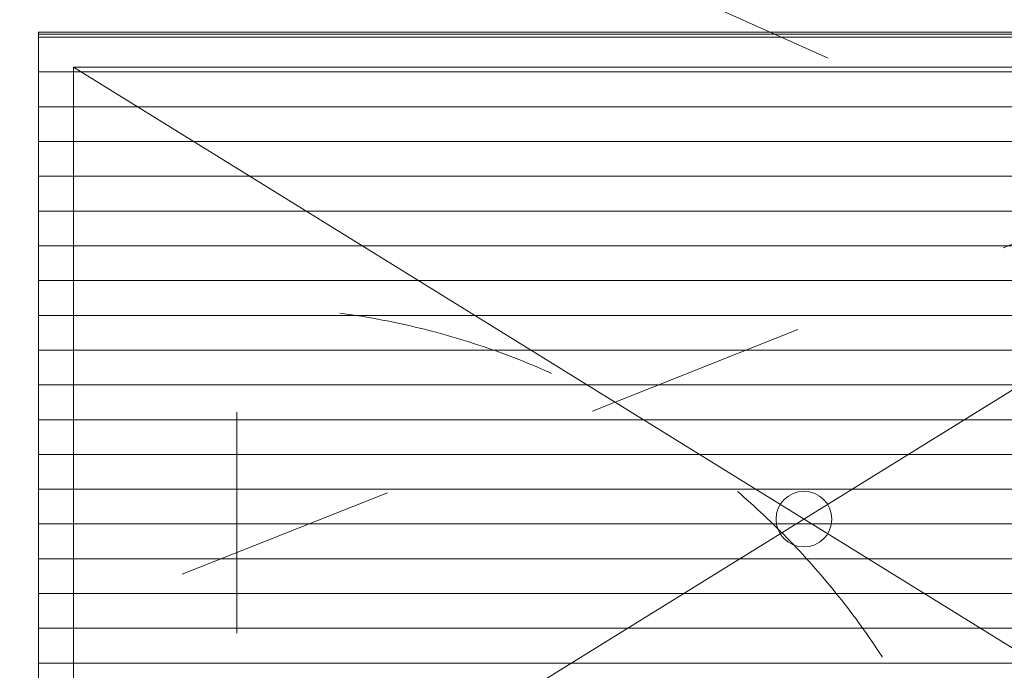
# Model space of a CAD drawing. Header units: millimetres. Extents: x -2180 to 54567, y -1945 to 22251.
# Tile 128 of 143: x 31514 to 32929, y 11140 to 12075. Entities that reach past the tile are written whole.
import ezdxf

# ---------------------------------------------------------------- set-up
doc = ezdxf.new("R2010")
doc.units = ezdxf.units.MM
doc.linetypes.add('Dash', pattern=[635, 317.5, -317.5])
doc.linetypes.add('IMPORT-Dash', pattern=[635, 317.5, -317.5])
for name, color, linetype, lineweight, true_color in [('_ hall', 9, 'Continuous', 9, 0x808080), ('_Beyond_-2', 7, 'Continuous', 9, 0xc0c0c0), ('Trapp_punktiir', 9, 'IMPORT-Dash', 9, 0x808080)]:
    doc.layers.add(name, color=color, linetype=linetype, lineweight=lineweight, true_color=true_color)
for name, color, linetype, lineweight in [('_Beyond_', 7, 'Continuous', 9), ('Doors', 7, 'Continuous', 9), ('Hidden Lines', 7, 'Dash', 18), ('Stairs', 7, 'Continuous', 9), ('Thin Lines', 7, 'Continuous', 9)]:
    doc.layers.add(name, color=color, linetype=linetype, lineweight=lineweight)

# ---------------------------------------------------------------- blocks, each defined once
blk = doc.blocks.new('Cast-In-Place Stair - ___-978368-1 Korruse põrandate plaan')
at = {"layer": '_Beyond_'}
for p, q in [((31541.5, 10577.1), (31541.5, 12054.1)), ((31541.5, 12054.1), (33741.5, 12054.1))]:
    blk.add_line(p, q, dxfattribs=at)
blk = doc.blocks.new('Schueco_FWS_ADS-70-HD_out_Family-02 - VU-01 FWS SI insert unit-2215690-1 Korruse põrandate plaan')
at = {"layer": 'Hidden Lines'}
blk.add_line((-845, 19), (-845, 1124), dxfattribs=at)
blk.add_arc((-845, 19), 1105, 360, 90, dxfattribs=at)

msp = doc.modelspace()

# ---------------------------------------------------------------- hatches: boundary and pattern name
at = {"layer": '_Beyond_-2'}
h = msp.add_hatch(dxfattribs=at)
h.set_pattern_fill('FP_31', color=256, style=0, pattern_type=2)
h.set_pattern_definition([(0, (0, 0), (0, 50), [])])
h.paths.add_polyline_path([(31541.5, 10577.1), (32789.9, 10577.1), (32790.7, 10604.8), (32794.3, 10612.8), (32799.8, 10619), (32803.3, 10621.5), (32810.8, 10624.3), (32818.2, 10622.4), (32821.8, 10617.7), (32823.2, 10612.8), (32823.2, 10577.1), (33741.5, 10577.1), (33741.5, 12054.1), (31541.5, 12054.1), (31541.5, 10667.2)], flags=0)
h.paths.add_polyline_path([(32789.9, 10598.3), (32789.9, 10598.3), (32764.3, 10598.3)], flags=0)

# ---------------------------------------------------------------- linework, layer by layer
at = {"layer": '_ hall'}
for p, q in [((33691.5, 10707.1), (31591.5, 12007.1)), ((31591.5, 10707.1), (33691.5, 12007.1)), ((31591.5, 12007.1), (31591.5, 10627.1)), ((33691.5, 12007.1), (31591.5, 12007.1))]:
    msp.add_line(p, q, dxfattribs=at)
msp.add_circle((32641.5, 11357), 40, dxfattribs=at)
at = {"layer": '_Beyond_'}
for p, q in [((33741.5, 12054.1), (31541.5, 12054.1)), ((31541.5, 12054.1), (31541.5, 10577.1))]:
    msp.add_line(p, q, dxfattribs=at)
at = {"layer": 'Thin Lines'}
for p, q in [((31541.5, 12057.1), (31541.5, 10696)), ((33741.5, 12057.1), (31541.5, 12057.1))]:
    msp.add_line(p, q, dxfattribs=at)
at = {"layer": 'Trapp_punktiir'}
for p, q in [((36173.1, 13037.8), (30335.7, 10716)), ((35571.3, 10716), (30417, 13037.8))]:
    msp.add_line(p, q, dxfattribs=at)

# ---------------------------------------------------------------- block references
at = {"layer": 'Doors'}
msp.add_blockref('Schueco_FWS_ADS-70-HD_out_Family-02 - VU-01 FWS SI insert unit-2215690-1 Korruse põrandate plaan', (32671.5, 10539.1), dxfattribs=at)
at = {"layer": 'Stairs'}
msp.add_blockref('Cast-In-Place Stair - ___-978368-1 Korruse põrandate plaan', (0, 0), dxfattribs=at)

doc.saveas('drawing.dxf')
